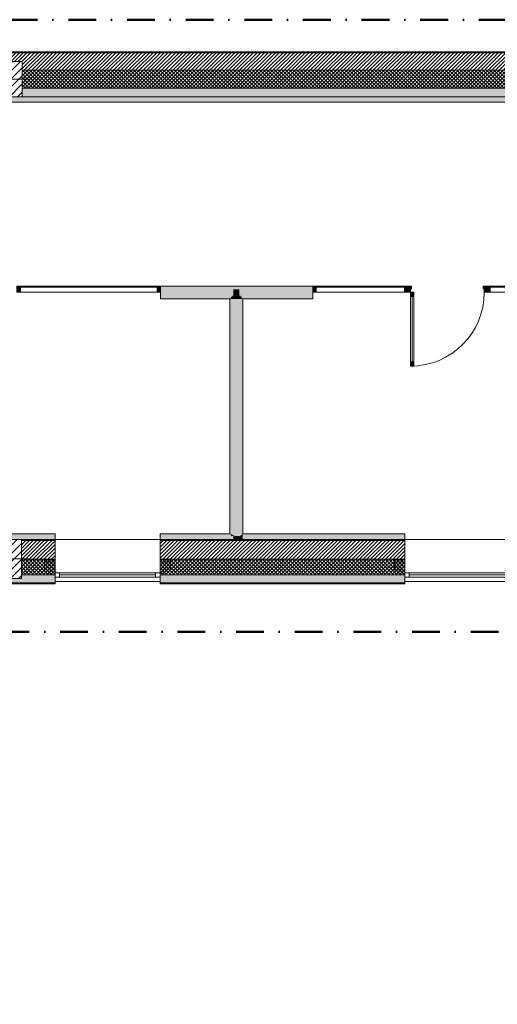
# Model space of a CAD drawing. Header units: millimetres. Extents: x -30280 to 19093, y -17757 to 4746.
# Tile 16 of 40: x -18540 to -13080, y -6505 to 4746. Entities that reach past the tile are written whole.
import ezdxf

# ---------------------------------------------------------------- set-up
doc = ezdxf.new("R2010")
doc.units = ezdxf.units.MM
doc.header["$MEASUREMENT"] = 0
doc.linetypes.add('Punto & Rayas', pattern=[670.277762, 317.5, -176.388889, 0, -176.388874])
doc.linetypes.add('Wipeout_Contour', pattern=[1000, 0, -1000])
for name, color, linetype, lineweight, true_color in [('01_2D_Ambit_Pluma_Nº__242', 7, 'Continuous', 50, 0xfb0013), ('12_FAÇ_Façana_Pluma_Nº__102', 7, 'Continuous', 5, 0xcccccc), ('12_FAÇ_Façana_Pluma_Nº__174', 7, 'Continuous', 13, 0xe4ad2c), ('12_FAÇ_Façana_Pluma_Nº__176', 7, 'Continuous', 15, 0x93a0c6)]:
    doc.layers.add(name, color=color, linetype=linetype, lineweight=lineweight, true_color=true_color)
for name, color, linetype in [('10_ESTR_Pilars', 7, 'Continuous'), ('12_FAÇ_Façana', 7, 'Continuous'), ('Nuevo_08_E_Envans secs', 7, 'Continuous'), ('Nuevo_Puertas Archicad', 7, 'Continuous'), ('Ventanas Archicad', 7, 'Continuous')]:
    doc.layers.add(name, color=color, linetype=linetype)
for name, color, linetype, lineweight in [('10_ESTR_Pilars_Pluma_Nº__20', 1, 'Continuous', 5), ('10_ESTR_Pilars_Pluma_Nº__28', 7, 'Continuous', 20), ('10_ESTR_Pilars_Pluma_Nº__42', 8, 'Continuous', 25), ('12_FAÇ_Façana_Pluma_Nº__1', 7, 'Continuous', 5), ('12_FAÇ_Façana_Pluma_Nº__2', 8, 'Continuous', 5), ('12_FAÇ_Façana_Pluma_Nº__7', 7, 'Continuous', 5), ('Nuevo_08_E_Envans secs_Pluma_Nº__20', 1, 'Continuous', 5), ('Nuevo_Puertas Archicad_Pluma_Nº__20', 1, 'Continuous', 5), ('Nuevo_Ventanas Archicad_Pluma_Nº__20', 1, 'Continuous', 5), ('Ventanas Archicad_Pluma_Nº__1', 7, 'Continuous', 5), ('Ventanas Archicad_Pluma_Nº__7', 7, 'Continuous', 5)]:
    doc.layers.add(name, color=color, linetype=linetype, lineweight=lineweight)
pattern_1 = [(45, (0, 0), (-21.213203, 21.213203), [])]
pattern_2 = [(45, (0, 0), (-21.213203, 21.213203), []), (135, (0, 0), (21.213203, 21.213203), [])]
pattern_3 = [(0, (0, 0), (0, 75), [0, -75])]
pattern_4 = [(45, (0, 0), (-45.96194, 45.96194), [])]

# ---------------------------------------------------------------- blocks, each defined once
blk = doc.blocks.new('Muro_3_1', base_point=(11883, 4378))
at = {"layer": '12_FAÇ_Façana_Pluma_Nº__102', "linetype": 'Continuous', "lineweight": 0, "true_color": 0xe5e5e5}
blk.add_hatch(color=254, dxfattribs=at).paths.add_polyline_path([(-18510, 3963), (-18510, 3863), (-7400, 3863), (-7400, 3963)])
at = {"layer": '12_FAÇ_Façana_Pluma_Nº__174', "linetype": 'Continuous', "lineweight": 13, "true_color": 0xe4ad2c}
h = blk.add_hatch(dxfattribs=at)
h.set_pattern_fill('SATE_Aislamiento_0001', color=42, style=0, pattern_type=2)
h.set_pattern_definition(pattern_2)
h.paths.add_polyline_path([(-18510, 3963), (-7400, 3963), (-7400, 4168), (-18510, 4168)])
at = {"layer": '12_FAÇ_Façana_Pluma_Nº__176', "linetype": 'Continuous', "lineweight": 0, "true_color": 0x495063}
blk.add_hatch(color=251, dxfattribs=at).paths.add_polyline_path([(-25879, 4368), (-1111, 4368), (-1111, 4378), (-25879, 4378)])
at = {"layer": '12_FAÇ_Façana_Pluma_Nº__2', "linetype": 'Continuous', "lineweight": 5}
h = blk.add_hatch(dxfattribs=at)
h.set_pattern_fill('Ceramic_0001', color=8, style=0, pattern_type=2)
h.set_pattern_definition(pattern_1)
h.paths.add_polyline_path([(-1111, 4368), (-25879, 4368), (-25879, 4168), (-21910, 4168), (-21910, 4268), (-21510, 4268), (-21510, 4168), (-18910, 4168), (-18910, 4268), (-18510, 4268), (-18510, 4168), (-7400, 4168), (-7400, 4268), (-7000, 4268), (-7000, 4168), (-2000, 4168), (-2000, 4268), (-1600, 4268), (-1600, 4168), (-1111, 4168)])
at = {"layer": '12_FAÇ_Façana_Pluma_Nº__7', "color": 7, "linetype": 'Continuous', "lineweight": 5}
for p, q in [((-1111, 4368), (-25879, 4368)), ((-7400, 4168), (-18510, 4168)), ((-18510, 3963), (-7400, 3963))]:
    blk.add_line(p, q, dxfattribs=at)
at = {"layer": '12_FAÇ_Façana_Pluma_Nº__7', "color": 7, "linetype": 'Continuous', "lineweight": 5, "flags": 128}
for points in [[(-1111, 4378), (-25879, 4378)], [(-18510, 3863), (-7400, 3863)]]:
    blk.add_lwpolyline(points, dxfattribs=at)
blk = doc.blocks.new('Ventana Vertical Multi-Faja 27_5')
at = {"layer": 'Ventanas Archicad_Pluma_Nº__1', "color": 7, "linetype": 'Continuous', "lineweight": 5}
for p, q in [((-600, 50), (600, 50)), ((-600, 0), (-550, 0)), ((-550, 0), (-550, -50)), ((-550, 0), (550, 0)), ((550, -50), (550, 0)), ((550, 0), (600, 0)), ((-550, -50), (-600, -50)), ((-550, -25), (550, -25)), ((550, -50), (-550, -50)), ((600, -50), (550, -50)), ((-600, -200), (-600, -175)), ((600, -200), (600, -175)), ((-600, -430), (600, -430))]:
    blk.add_line(p, q, dxfattribs=at)
at = {"layer": 'Ventanas Archicad_Pluma_Nº__7', "color": 7, "linetype": 'Continuous', "lineweight": 5}
for p, q in [((-600, 50), (-600, 40)), ((-600, 40), (-600, 0)), ((-600, 40), (-600, 0)), ((-600, 0), (-600, -50)), ((-600, 0), (-600, -50)), ((-600, 0), (-600, -50)), ((-600, 0), (-600, -50)), ((600, 50), (600, 40)), ((600, 40), (600, 0)), ((600, 40), (600, 0)), ((600, 0), (600, -50)), ((600, 0), (600, -50)), ((600, 0), (600, -50)), ((600, 0), (600, -50)), ((-600, -50), (-600, -80)), ((-600, -50), (-600, -80)), ((-600, -80), (-600, -175)), ((-600, -80), (-600, -175)), ((600, -50), (600, -80)), ((600, -50), (600, -80)), ((600, -80), (600, -175)), ((600, -80), (600, -175)), ((-600, -200), (-600, -420)), ((600, -200), (600, -420)), ((-600, -420), (-600, -430)), ((600, -420), (600, -430))]:
    blk.add_line(p, q, dxfattribs=at)
blk = doc.blocks.new('Muro_11_1', base_point=(-14136, -1194))
at = {"layer": '12_FAÇ_Façana', "linetype": 'Continuous', "lineweight": 0, "true_color": 0x000000}
h = blk.add_hatch(dxfattribs=at)
h.set_pattern_fill('Yeso_0001', color=18, style=0, pattern_type=2)
h.set_pattern_definition(pattern_3)
h.paths.add_polyline_path([(-14136, -1424), (-14256, -1424), (-14256, -1449), (-14136, -1449)])
h = blk.add_hatch(dxfattribs=at)
h.set_pattern_fill('Yeso_0001', color=18, style=0, pattern_type=2)
h.set_pattern_definition(pattern_3)
h.paths.add_polyline_path([(-12936, -1424), (-12936, -1449), (-12816, -1449), (-12816, -1424)])
at = {"layer": '12_FAÇ_Façana_Pluma_Nº__102', "linetype": 'Continuous', "lineweight": 0, "true_color": 0xe5e5e5}
for points in [[(-14256, -1544), (-14136, -1664), (-14136, -1449), (-14256, -1449)], [(-12816, -1544), (-12816, -1449), (-12936, -1449), (-12936, -1664)]]:
    blk.add_hatch(color=254, dxfattribs=at).paths.add_polyline_path(points)
at = {"layer": '12_FAÇ_Façana_Pluma_Nº__1', "color": 7, "linetype": 'Continuous', "lineweight": 5}
for p, q in [((-14256, -1424), (-14136, -1424)), ((-14256, -1449), (-14256, -1424)), ((-14136, -1449), (-14256, -1449)), ((-14136, -1424), (-14136, -1449)), ((-12936, -1424), (-12936, -1449)), ((-12816, -1424), (-12936, -1424)), ((-12936, -1449), (-12816, -1449)), ((-12816, -1449), (-12816, -1424))]:
    blk.add_line(p, q, dxfattribs=at)
at = {"layer": '12_FAÇ_Façana_Pluma_Nº__7', "color": 7, "linetype": 'Continuous', "lineweight": 5}
for p, q in [((-14136, -1204), (-14136, -1194)), ((-14136, -1424), (-14136, -1204)), ((-12936, -1204), (-12936, -1194)), ((-12936, -1424), (-12936, -1204)), ((-14256, -1544), (-14256, -1449)), ((-14136, -1544), (-14136, -1449)), ((-14136, -1544), (-14136, -1449)), ((-12936, -1544), (-12936, -1449)), ((-12936, -1544), (-12936, -1449)), ((-12816, -1544), (-12816, -1449)), ((-14136, -1574), (-14136, -1544)), ((-14136, -1574), (-14136, -1544)), ((-14136, -1624), (-14136, -1574)), ((-14136, -1624), (-14136, -1574)), ((-12936, -1574), (-12936, -1544)), ((-12936, -1574), (-12936, -1544)), ((-12936, -1624), (-12936, -1574)), ((-12936, -1624), (-12936, -1574)), ((-14136, -1664), (-14136, -1624)), ((-14136, -1664), (-14136, -1624)), ((-14136, -1674), (-14136, -1664)), ((-12936, -1664), (-12936, -1624)), ((-12936, -1664), (-12936, -1624)), ((-12936, -1674), (-12936, -1664))]:
    blk.add_line(p, q, dxfattribs=at)
at = {"layer": 'Ventanas Archicad', "color": 253, "linetype": 'Continuous', "lineweight": 5, "true_color": 0xa4a4a6, "zscale": 1000, "rotation": 180}
blk.add_blockref('Ventana Vertical Multi-Faja 27_5', (-13536, -1624), dxfattribs=at)
blk = doc.blocks.new('Muro_12_1', base_point=(-16936, -1194))
at = {"layer": '12_FAÇ_Façana_Pluma_Nº__102', "linetype": 'Continuous', "lineweight": 0, "true_color": 0xe5e5e5}
for points in [[(-16936, -1689), (-14136, -1689), (-14136, -1599), (-16936, -1599)], [(-16936, -1699), (-14136, -1699), (-14136, -1689), (-16936, -1689)]]:
    blk.add_hatch(color=254, dxfattribs=at).paths.add_polyline_path(points)
at = {"layer": '12_FAÇ_Façana_Pluma_Nº__174', "linetype": 'Continuous', "lineweight": 13, "true_color": 0xe4ad2c}
h = blk.add_hatch(dxfattribs=at)
h.set_pattern_fill('SATE_Aislamiento_0001', color=42, style=0, pattern_type=2)
h.set_pattern_definition(pattern_2)
h.paths.add_polyline_path([(-16936, -1599), (-14136, -1599), (-14136, -1419), (-16936, -1419)])
at = {"layer": '12_FAÇ_Façana_Pluma_Nº__176', "linetype": 'Continuous', "lineweight": 0, "true_color": 0x495063}
blk.add_hatch(color=251, dxfattribs=at).paths.add_polyline_path([(-14136, -1194), (-16936, -1194), (-16936, -1204), (-14136, -1204)])
at = {"layer": '12_FAÇ_Façana_Pluma_Nº__2', "linetype": 'Continuous', "lineweight": 5}
h = blk.add_hatch(dxfattribs=at)
h.set_pattern_fill('Ceramic_0001', color=8, style=0, pattern_type=2)
h.set_pattern_definition(pattern_1)
h.paths.add_polyline_path([(-16936, -1419), (-14136, -1419), (-14136, -1204), (-16936, -1204)])
at = {"layer": '12_FAÇ_Façana_Pluma_Nº__7', "color": 7, "linetype": 'Continuous', "lineweight": 5}
for p, q in [((-14136, -1204), (-16936, -1204)), ((-16936, -1419), (-14136, -1419)), ((-16936, -1599), (-14136, -1599)), ((-16936, -1689), (-14136, -1689))]:
    blk.add_line(p, q, dxfattribs=at)
at = {"layer": '12_FAÇ_Façana_Pluma_Nº__7', "color": 7, "linetype": 'Continuous', "lineweight": 5, "flags": 128}
for points in [[(-14136, -1194), (-16936, -1194)], [(-16936, -1419), (-16936, -1424)], [(-14136, -1424), (-14136, -1419)], [(-16936, -1544), (-16936, -1599)], [(-14136, -1599), (-14136, -1544)], [(-16936, -1664), (-16936, -1699)], [(-14136, -1699), (-14136, -1664)], [(-16936, -1699), (-14136, -1699)]]:
    blk.add_lwpolyline(points, dxfattribs=at)
blk = doc.blocks.new('Muro_13_1', base_point=(-19034, -1194))
at = {"layer": '12_FAÇ_Façana_Pluma_Nº__102', "linetype": 'Continuous', "lineweight": 0, "true_color": 0xe5e5e5}
for points in [[(-19034, -1689), (-18136, -1689), (-18136, -1599), (-18521, -1599), (-18521, -1639), (-19034, -1639)], [(-19034, -1699), (-18136, -1699), (-18136, -1689), (-19034, -1689)]]:
    blk.add_hatch(color=254, dxfattribs=at).paths.add_polyline_path(points)
at = {"layer": '12_FAÇ_Façana_Pluma_Nº__174', "linetype": 'Continuous', "lineweight": 13, "true_color": 0xe4ad2c}
h = blk.add_hatch(dxfattribs=at)
h.set_pattern_fill('SATE_Aislamiento_0001', color=42, style=0, pattern_type=2)
h.set_pattern_definition(pattern_2)
h.paths.add_polyline_path([(-18136, -1419), (-18521, -1419), (-18521, -1599), (-18136, -1599)])
at = {"layer": '12_FAÇ_Façana_Pluma_Nº__176', "linetype": 'Continuous', "lineweight": 0, "true_color": 0x495063}
blk.add_hatch(color=251, dxfattribs=at).paths.add_polyline_path([(-18521, -1194), (-18521, -1204), (-18136, -1204), (-18136, -1194)])
at = {"layer": '12_FAÇ_Façana_Pluma_Nº__2', "linetype": 'Continuous', "lineweight": 5}
h = blk.add_hatch(dxfattribs=at)
h.set_pattern_fill('Ceramic_0001', color=8, style=0, pattern_type=2)
h.set_pattern_definition(pattern_1)
h.paths.add_polyline_path([(-18136, -1204), (-18521, -1204), (-18521, -1419), (-18136, -1419)])
at = {"layer": '12_FAÇ_Façana_Pluma_Nº__7', "color": 7, "linetype": 'Continuous', "lineweight": 5}
for p, q in [((-18136, -1204), (-18521, -1204)), ((-18521, -1419), (-18136, -1419)), ((-18521, -1599), (-18136, -1599)), ((-19034, -1689), (-18136, -1689))]:
    blk.add_line(p, q, dxfattribs=at)
at = {"layer": '12_FAÇ_Façana_Pluma_Nº__7', "color": 7, "linetype": 'Continuous', "lineweight": 5, "flags": 128}
for points in [[(-18136, -1194), (-18521, -1194)], [(-18136, -1424), (-18136, -1419)], [(-18136, -1599), (-18136, -1544)], [(-19034, -1639), (-19034, -1699)], [(-18136, -1699), (-18136, -1664)], [(-19034, -1699), (-18136, -1699)]]:
    blk.add_lwpolyline(points, dxfattribs=at)
blk = doc.blocks.new('Muro_15_1', base_point=(-18136, -1194))
at = {"layer": '12_FAÇ_Façana', "linetype": 'Continuous', "lineweight": 0, "true_color": 0x000000}
h = blk.add_hatch(dxfattribs=at)
h.set_pattern_fill('Yeso_0001', color=18, style=0, pattern_type=2)
h.set_pattern_definition(pattern_3)
h.paths.add_polyline_path([(-18136, -1424), (-18256, -1424), (-18256, -1449), (-18136, -1449)])
h = blk.add_hatch(dxfattribs=at)
h.set_pattern_fill('Yeso_0001', color=18, style=0, pattern_type=2)
h.set_pattern_definition(pattern_3)
h.paths.add_polyline_path([(-16936, -1424), (-16936, -1449), (-16816, -1449), (-16816, -1424)])
at = {"layer": '12_FAÇ_Façana_Pluma_Nº__102', "linetype": 'Continuous', "lineweight": 0, "true_color": 0xe5e5e5}
for points in [[(-18256, -1544), (-18136, -1664), (-18136, -1449), (-18256, -1449)], [(-16816, -1544), (-16816, -1449), (-16936, -1449), (-16936, -1664)]]:
    blk.add_hatch(color=254, dxfattribs=at).paths.add_polyline_path(points)
at = {"layer": '12_FAÇ_Façana_Pluma_Nº__1', "color": 7, "linetype": 'Continuous', "lineweight": 5}
for p, q in [((-18256, -1424), (-18136, -1424)), ((-18256, -1449), (-18256, -1424)), ((-18136, -1449), (-18256, -1449)), ((-18136, -1424), (-18136, -1449)), ((-16936, -1424), (-16936, -1449)), ((-16816, -1424), (-16936, -1424)), ((-16936, -1449), (-16816, -1449)), ((-16816, -1449), (-16816, -1424))]:
    blk.add_line(p, q, dxfattribs=at)
at = {"layer": '12_FAÇ_Façana_Pluma_Nº__7', "color": 7, "linetype": 'Continuous', "lineweight": 5}
for p, q in [((-18136, -1204), (-18136, -1194)), ((-18136, -1424), (-18136, -1204)), ((-16936, -1204), (-16936, -1194)), ((-16936, -1424), (-16936, -1204)), ((-18256, -1544), (-18256, -1449)), ((-18136, -1544), (-18136, -1449)), ((-18136, -1544), (-18136, -1449)), ((-16936, -1544), (-16936, -1449)), ((-16936, -1544), (-16936, -1449)), ((-16816, -1544), (-16816, -1449)), ((-18136, -1574), (-18136, -1544)), ((-18136, -1574), (-18136, -1544)), ((-18136, -1624), (-18136, -1574)), ((-18136, -1624), (-18136, -1574)), ((-16936, -1574), (-16936, -1544)), ((-16936, -1574), (-16936, -1544)), ((-16936, -1624), (-16936, -1574)), ((-16936, -1624), (-16936, -1574)), ((-18136, -1664), (-18136, -1624)), ((-18136, -1664), (-18136, -1624)), ((-18136, -1674), (-18136, -1664)), ((-16936, -1664), (-16936, -1624)), ((-16936, -1664), (-16936, -1624)), ((-16936, -1674), (-16936, -1664))]:
    blk.add_line(p, q, dxfattribs=at)
at = {"layer": 'Ventanas Archicad', "color": 253, "linetype": 'Continuous', "lineweight": 5, "true_color": 0xa4a4a6, "zscale": 1000, "rotation": 180}
blk.add_blockref('Ventana Vertical Multi-Faja 27_5', (-17536, -1624), dxfattribs=at)
blk = doc.blocks.new('Muro_71_1', base_point=(-16136, -1129))
at = {"layer": 'Nuevo_08_E_Envans secs', "linetype": 'Continuous', "lineweight": 0, "true_color": 0xbf7f7f}
for points in [[(-16098, 1580), (-16111, 1580), (-16111, 1567), (-16098, 1567)], [(-16028, 1593), (-16098, 1593), (-16098, 1580), (-16028, 1580)], [(-16028, 1580), (-16098, 1580), (-16098, 1567), (-16028, 1567)], [(-16015, 1580), (-16028, 1580), (-16028, 1567), (-16015, 1567)], [(-16130, -1129), (-16130, 1555), (-16136, 1555), (-16136, -1129)], [(-16111, 1567), (-16124, 1567), (-16124, 1561), (-16111, 1561)], [(-16111, 1561), (-16124, 1561), (-16124, 1555), (-16111, 1555)], [(-16111, -1140), (-16111, 1555), (-16124, 1555), (-16124, -1134)], [(-16098, 1567), (-16111, 1567), (-16111, 1561), (-16098, 1561)], [(-16098, 1561), (-16111, 1561), (-16111, 1555), (-16098, 1555)], [(-16098, -1146), (-16098, 1555), (-16111, 1555), (-16111, -1140)], [(-16028, 1567), (-16098, 1567), (-16098, 1561), (-16028, 1561)], [(-16028, 1561), (-16098, 1561), (-16098, 1555), (-16028, 1555)], [(-16028, -1154), (-16028, 1555), (-16098, 1555), (-16098, -1146), (-16080, -1154)], [(-16015, 1567), (-16028, 1567), (-16028, 1561), (-16015, 1561)], [(-16015, 1561), (-16028, 1561), (-16028, 1555), (-16015, 1555)], [(-16015, -1154), (-16015, 1555), (-16028, 1555), (-16028, -1154)], [(-16002, 1567), (-16015, 1567), (-16015, 1561), (-16002, 1561)], [(-16002, 1561), (-16015, 1561), (-16015, 1555), (-16002, 1555)], [(-16002, -1141), (-16002, 1555), (-16015, 1555), (-16015, -1141)], [(-15990, -1129), (-15990, 1555), (-15996, 1555), (-15996, -1129)], [(-16136, -1129), (-16136, -1135), (-16130, -1135), (-16130, -1132)], [(-16136, -1129), (-16130, -1132), (-16130, -1129)], [(-16124, -1135), (-16123, -1135), (-16124, -1134)], [(-16124, -1141), (-16111, -1141), (-16111, -1140), (-16123, -1135), (-16124, -1135)], [(-16124, -1154), (-16111, -1154), (-16111, -1141), (-16124, -1141)], [(-16111, -1141), (-16109, -1141), (-16111, -1140)], [(-16111, -1154), (-16098, -1154), (-16098, -1146), (-16109, -1141), (-16111, -1141)], [(-16098, -1154), (-16080, -1154), (-16098, -1146)], [(-16098, -1194), (-16028, -1194), (-16028, -1177), (-16080, -1154), (-16098, -1154)], [(-16080, -1154), (-16028, -1177), (-16028, -1154)], [(-16028, -1194), (-16015, -1194), (-16015, -1183), (-16028, -1177)], [(-16015, -1141), (-16015, -1154), (-16002, -1154), (-16002, -1141)], [(-16015, -1194), (-16002, -1194), (-16002, -1189), (-16015, -1183)], [(-15996, -1129), (-15996, -1135), (-15990, -1135), (-15990, -1129)], [(-15996, -1191), (-15996, -1194), (-15990, -1194)]]:
    blk.add_hatch(color=23, dxfattribs=at).paths.add_polyline_path(points)
at = {"layer": 'Nuevo_08_E_Envans secs', "linetype": 'Continuous', "lineweight": 0, "true_color": 0x000000}
for points in [[(-16124, 1561), (-16130, 1561), (-16130, 1555), (-16124, 1555)], [(-16124, -1134), (-16124, 1555), (-16130, 1555), (-16130, -1132)], [(-15996, 1561), (-16002, 1561), (-16002, 1555), (-15996, 1555)], [(-15996, -1135), (-15996, 1555), (-16002, 1555), (-16002, -1135)], [(-16130, -1135), (-16124, -1135), (-16124, -1134), (-16130, -1132)], [(-16130, -1141), (-16124, -1141), (-16124, -1135), (-16130, -1135)], [(-16002, -1135), (-16002, -1141), (-15996, -1141), (-15996, -1135)], [(-16002, -1194), (-15996, -1194), (-15996, -1191), (-16002, -1189)]]:
    blk.add_hatch(color=18, dxfattribs=at).paths.add_polyline_path(points)
at = {"layer": 'Nuevo_08_E_Envans secs_Pluma_Nº__20', "color": 1, "linetype": 'Continuous', "lineweight": 5, "flags": 128}
for points in [[(-16136, 1555), (-16136, -1129)], [(-15990, -1129), (-15990, 1555)], [(-16028, -1194), (-16098, -1194)], [(-16015, -1194), (-16028, -1194)], [(-16002, -1194), (-16015, -1194)], [(-15996, -1194), (-16002, -1194)], [(-15990, -1194), (-15996, -1194)]]:
    blk.add_lwpolyline(points, dxfattribs=at)
blk = doc.blocks.new('Muro_119_1', base_point=(-19034, -1129))
at = {"layer": 'Nuevo_08_E_Envans secs', "linetype": 'Continuous', "lineweight": 0, "true_color": 0xbf7f7f}
for points in [[(-18136, -1129), (-19034, -1129), (-19034, -1135), (-18136, -1135)], [(-18136, -1141), (-19034, -1141), (-19034, -1154), (-18136, -1154)], [(-18136, -1154), (-19034, -1154), (-19034, -1194), (-18136, -1194)]]:
    blk.add_hatch(color=23, dxfattribs=at).paths.add_polyline_path(points)
at = {"layer": 'Nuevo_08_E_Envans secs', "linetype": 'Continuous', "lineweight": 0, "true_color": 0x000000}
blk.add_hatch(color=18, dxfattribs=at).paths.add_polyline_path([(-18136, -1135), (-19034, -1135), (-19034, -1141), (-18136, -1141)])
at = {"layer": 'Nuevo_08_E_Envans secs_Pluma_Nº__20', "color": 1, "linetype": 'Continuous', "lineweight": 5, "flags": 128}
for points in [[(-18136, -1129), (-19034, -1129)], [(-19034, -1129), (-19034, -1135)], [(-19034, -1135), (-19034, -1141)], [(-19034, -1141), (-19034, -1154)], [(-19034, -1154), (-19034, -1194)], [(-19034, -1194), (-18136, -1194)], [(-18136, -1129), (-18136, -1135)], [(-18136, -1135), (-18136, -1141)], [(-18136, -1141), (-18136, -1154)], [(-18136, -1154), (-18136, -1194)]]:
    blk.add_lwpolyline(points, dxfattribs=at)
blk = doc.blocks.new('Muro_120_1', base_point=(-16936, -1129))
at = {"layer": 'Nuevo_08_E_Envans secs', "linetype": 'Continuous', "lineweight": 0, "true_color": 0xbf7f7f}
for points in [[(-16136, -1129), (-16936, -1129), (-16936, -1135), (-16136, -1135)], [(-16124, -1141), (-16936, -1141), (-16936, -1154), (-16124, -1154)], [(-16098, -1154), (-16936, -1154), (-16936, -1194), (-16098, -1194)]]:
    blk.add_hatch(color=23, dxfattribs=at).paths.add_polyline_path(points)
at = {"layer": 'Nuevo_08_E_Envans secs', "linetype": 'Continuous', "lineweight": 0, "true_color": 0x000000}
blk.add_hatch(color=18, dxfattribs=at).paths.add_polyline_path([(-16130, -1135), (-16936, -1135), (-16936, -1141), (-16130, -1141)])
at = {"layer": 'Nuevo_08_E_Envans secs_Pluma_Nº__20', "color": 1, "linetype": 'Continuous', "lineweight": 5, "flags": 128}
for points in [[(-16136, -1129), (-16936, -1129)], [(-16936, -1129), (-16936, -1135)], [(-16936, -1135), (-16936, -1141)], [(-16936, -1141), (-16936, -1154)], [(-16936, -1154), (-16936, -1194)], [(-16936, -1194), (-16098, -1194)]]:
    blk.add_lwpolyline(points, dxfattribs=at)
blk = doc.blocks.new('Muro_121_1', base_point=(-16136, -1129))
at = {"layer": 'Nuevo_08_E_Envans secs', "linetype": 'Continuous', "lineweight": 0, "true_color": 0xbf7f7f}
for points in [[(-16028, -1154), (-16028, -1177), (-16015, -1183), (-16015, -1154)], [(-16015, -1154), (-16015, -1183), (-16002, -1189), (-16002, -1154)], [(-16002, -1141), (-16002, -1154), (-15996, -1154), (-15996, -1141)], [(-16002, -1154), (-16002, -1189), (-15996, -1191), (-15996, -1154)], [(-15996, -1141), (-15996, -1154), (-15990, -1154), (-15990, -1141)], [(-15996, -1191), (-15990, -1194), (-15990, -1154), (-15996, -1154)], [(-14136, -1129), (-15990, -1129), (-15990, -1135), (-14136, -1135)], [(-14136, -1141), (-15990, -1141), (-15990, -1154), (-14136, -1154)], [(-14136, -1154), (-15990, -1154), (-15990, -1194), (-14136, -1194)]]:
    blk.add_hatch(color=23, dxfattribs=at).paths.add_polyline_path(points)
at = {"layer": 'Nuevo_08_E_Envans secs', "linetype": 'Continuous', "lineweight": 0, "true_color": 0x000000}
for points in [[(-15996, -1135), (-15996, -1141), (-15990, -1141), (-15990, -1135)], [(-14136, -1135), (-15990, -1135), (-15990, -1141), (-14136, -1141)]]:
    blk.add_hatch(color=18, dxfattribs=at).paths.add_polyline_path(points)
at = {"layer": 'Nuevo_08_E_Envans secs_Pluma_Nº__20', "color": 1, "linetype": 'Continuous', "lineweight": 5, "flags": 128}
for points in [[(-14136, -1129), (-15990, -1129)], [(-15990, -1194), (-14136, -1194)], [(-14136, -1129), (-14136, -1135)], [(-14136, -1135), (-14136, -1141)], [(-14136, -1141), (-14136, -1154)], [(-14136, -1154), (-14136, -1194)]]:
    blk.add_lwpolyline(points, dxfattribs=at)
blk = doc.blocks.new('Ventana Escaparate 27[9]_1')
at = {"layer": 'Nuevo_Ventanas Archicad_Pluma_Nº__20', "linetype": 'Continuous', "lineweight": 0, "true_color": 0xbf7f7f}
for points in [[(-13201, 1701), (-13201, 1631), (-13161, 1631), (-13161, 1701)], [(-11836, 1701), (-11836, 1631), (-11796, 1631), (-11796, 1701)]]:
    blk.add_hatch(color=23, dxfattribs=at).paths.add_polyline_path(points)
at = {"layer": 'Nuevo_Ventanas Archicad_Pluma_Nº__20', "color": 1, "linetype": 'Continuous', "lineweight": 5}
for p, q in [((-13201, 1701), (-11796, 1701)), ((-13201, 1701), (-11796, 1701)), ((-13201, 1701), (-13201, 1631)), ((-13161, 1701), (-13201, 1701)), ((-13201, 1696), (-13201, 1701)), ((-13201, 1696), (-13201, 1701)), ((-13201, 1636), (-13201, 1696)), ((-13201, 1636), (-13201, 1696)), ((-13161, 1631), (-13161, 1701)), ((-13161, 1691), (-11836, 1691)), ((-11836, 1701), (-11836, 1631)), ((-11796, 1701), (-11836, 1701)), ((-11796, 1631), (-11796, 1701)), ((-11796, 1696), (-11796, 1701)), ((-11796, 1696), (-11796, 1701)), ((-11796, 1636), (-11796, 1696)), ((-11796, 1636), (-11796, 1696)), ((-13201, 1631), (-13201, 1636)), ((-13201, 1631), (-13201, 1636)), ((-13201, 1631), (-11796, 1631)), ((-13201, 1631), (-11796, 1631)), ((-13201, 1631), (-13161, 1631)), ((-11836, 1631), (-11796, 1631)), ((-11796, 1631), (-11796, 1636)), ((-11796, 1631), (-11796, 1636))]:
    blk.add_line(p, q, dxfattribs=at)
blk = doc.blocks.new('Ventana Escaparate 27[10]_1')
at = {"layer": 'Nuevo_Ventanas Archicad_Pluma_Nº__20', "linetype": 'Continuous', "lineweight": 0, "true_color": 0xbf7f7f}
for points in [[(-15190, 1701), (-15190, 1631), (-15150, 1631), (-15150, 1701)], [(-14141, 1701), (-14141, 1631), (-14101, 1631), (-14101, 1701)]]:
    blk.add_hatch(color=23, dxfattribs=at).paths.add_polyline_path(points)
at = {"layer": 'Nuevo_Ventanas Archicad_Pluma_Nº__20', "color": 1, "linetype": 'Continuous', "lineweight": 5}
for p, q in [((-15190, 1701), (-14101, 1701)), ((-15190, 1701), (-14101, 1701)), ((-15190, 1701), (-15190, 1631)), ((-15150, 1701), (-15190, 1701)), ((-15190, 1696), (-15190, 1701)), ((-15190, 1696), (-15190, 1701)), ((-15190, 1636), (-15190, 1696)), ((-15190, 1636), (-15190, 1696)), ((-15150, 1631), (-15150, 1701)), ((-15150, 1691), (-14141, 1691)), ((-14141, 1701), (-14141, 1631)), ((-14101, 1701), (-14141, 1701)), ((-14101, 1631), (-14101, 1701)), ((-14101, 1696), (-14101, 1701)), ((-14101, 1696), (-14101, 1701)), ((-14101, 1636), (-14101, 1696)), ((-14101, 1636), (-14101, 1696)), ((-15190, 1631), (-15190, 1636)), ((-15190, 1631), (-15190, 1636)), ((-15190, 1631), (-14101, 1631)), ((-15190, 1631), (-14101, 1631)), ((-15190, 1631), (-15150, 1631)), ((-14141, 1631), (-14101, 1631)), ((-14101, 1631), (-14101, 1636)), ((-14101, 1631), (-14101, 1636))]:
    blk.add_line(p, q, dxfattribs=at)
blk = doc.blocks.new('Puerta 27[21]_1')
at = {"layer": 'Nuevo_Puertas Archicad', "linetype": 'Continuous', "lineweight": 0, "true_color": 0xbf7f7f}
for points in [[(-14101, 1701), (-14101, 1631), (-14073, 1631), (-14073, 1671), (-14061, 1671), (-14061, 1701)], [(-13241, 1701), (-13241, 1671), (-13229, 1671), (-13229, 1631), (-13201, 1631), (-13201, 1701)], [(-14033, 1631), (-14073, 1631), (-14073, 1581), (-14033, 1581)], [(-14073, 787), (-14033, 787), (-14033, 837), (-14073, 837)]]:
    blk.add_hatch(color=23, dxfattribs=at).paths.add_polyline_path(points)
at = {"layer": 'Nuevo_Puertas Archicad_Pluma_Nº__20', "color": 1, "linetype": 'Continuous', "lineweight": 5}
for p, q in [((-14101, 1701), (-14101, 1631)), ((-14061, 1701), (-14101, 1701)), ((-14101, 1696), (-14101, 1701)), ((-14101, 1696), (-14101, 1701)), ((-14101, 1636), (-14101, 1696)), ((-14101, 1636), (-14101, 1696)), ((-14061, 1671), (-14061, 1701)), ((-13241, 1701), (-13241, 1671)), ((-13201, 1701), (-13241, 1701)), ((-13201, 1631), (-13201, 1701)), ((-13201, 1696), (-13201, 1701)), ((-13201, 1696), (-13201, 1701)), ((-13201, 1636), (-13201, 1696)), ((-13201, 1636), (-13201, 1696)), ((-14101, 1631), (-14101, 1636)), ((-14101, 1631), (-14101, 1636)), ((-14101, 1631), (-14073, 1631)), ((-14073, 1631), (-14073, 1671)), ((-14073, 1671), (-14061, 1671)), ((-14073, 1581), (-14073, 1631)), ((-14073, 1631), (-14033, 1631)), ((-14033, 1581), (-14073, 1581)), ((-14053, 837), (-14053, 1581)), ((-14033, 1631), (-14033, 1581)), ((-13241, 1671), (-13229, 1671)), ((-13229, 1671), (-13229, 1631)), ((-13229, 1631), (-13201, 1631)), ((-13201, 1631), (-13201, 1636)), ((-13201, 1631), (-13201, 1636)), ((-14073, 787), (-14073, 837)), ((-14073, 837), (-14033, 837)), ((-14033, 837), (-14033, 787)), ((-14033, 787), (-14073, 787))]:
    blk.add_line(p, q, dxfattribs=at)
at = {"layer": 'Nuevo_Puertas Archicad_Pluma_Nº__20', "color": 1, "linetype": 'Continuous', "lineweight": 5, "flags": 128}
for points in [[(-14073, 837), (-14073, 1581), (-14053, 1581), (-14053, 837)], [(-14053, 837), (-14053, 1581), (-14033, 1581), (-14033, 837)]]:
    blk.add_lwpolyline(points, close=True, dxfattribs=at)
at = {"layer": 'Nuevo_Puertas Archicad_Pluma_Nº__20', "color": 1, "linetype": 'Continuous', "lineweight": 5}
blk.add_arc((-14073, 1631), 844, 270, 0, dxfattribs=at)
blk = doc.blocks.new('Muro_134_1', base_point=(-11796, 1701))
at = {"layer": 'Nuevo_08_E_Envans secs_Pluma_Nº__20', "color": 1, "linetype": 'Continuous', "lineweight": 5}
for p, q in [((-15190, 1696), (-15190, 1701)), ((-15190, 1636), (-15190, 1696)), ((-11796, 1696), (-11796, 1701)), ((-11796, 1636), (-11796, 1696)), ((-15190, 1631), (-15190, 1636)), ((-11796, 1631), (-11796, 1636))]:
    blk.add_line(p, q, dxfattribs=at)
at = {"layer": 'Nuevo_Puertas Archicad', "color": 1, "linetype": 'Continuous', "lineweight": 5}
blk.add_blockref('Puerta 27[21]_1', (0, 0), dxfattribs=at)
at = {"layer": 'Nuevo_Ventanas Archicad_Pluma_Nº__20', "color": 1, "linetype": 'Continuous', "lineweight": 5}
for name in ['Ventana Escaparate 27[10]_1', 'Ventana Escaparate 27[9]_1']:
    blk.add_blockref(name, (0, 0), dxfattribs=at)
blk = doc.blocks.new('Muro_135_1', base_point=(-15190, 1555))
at = {"layer": 'Nuevo_08_E_Envans secs', "linetype": 'Continuous', "lineweight": 0, "true_color": 0xbf7f7f}
for points in [[(-16930, 1695), (-15190, 1695), (-15190, 1701), (-16930, 1701)], [(-16930, 1676), (-15190, 1676), (-15190, 1689), (-16930, 1689)], [(-16930, 1663), (-15190, 1663), (-15190, 1676), (-16930, 1676)], [(-16098, 1663), (-16930, 1663), (-16930, 1593), (-16098, 1593)], [(-16111, 1593), (-16930, 1593), (-16930, 1580), (-16111, 1580)], [(-16124, 1580), (-16930, 1580), (-16930, 1567), (-16124, 1567)], [(-16111, 1580), (-16124, 1580), (-16124, 1567), (-16111, 1567)], [(-16098, 1593), (-16111, 1593), (-16111, 1580), (-16098, 1580)], [(-16028, 1663), (-16098, 1663), (-16098, 1593), (-16028, 1593)], [(-16028, 1593), (-15190, 1593), (-15190, 1663), (-16028, 1663)], [(-16015, 1593), (-16028, 1593), (-16028, 1580), (-16015, 1580)], [(-16015, 1580), (-15190, 1580), (-15190, 1593), (-16015, 1593)], [(-16002, 1580), (-16015, 1580), (-16015, 1567), (-16002, 1567)], [(-16002, 1567), (-15190, 1567), (-15190, 1580), (-16002, 1580)], [(-16136, 1561), (-16930, 1561), (-16930, 1555), (-16136, 1555)], [(-16130, 1561), (-16136, 1561), (-16136, 1555), (-16130, 1555)], [(-15990, 1561), (-15996, 1561), (-15996, 1555), (-15990, 1555)], [(-15990, 1555), (-15190, 1555), (-15190, 1561), (-15990, 1561)]]:
    blk.add_hatch(color=23, dxfattribs=at).paths.add_polyline_path(points)
at = {"layer": 'Nuevo_08_E_Envans secs', "linetype": 'Continuous', "lineweight": 0, "true_color": 0x000000}
for points in [[(-16930, 1689), (-15190, 1689), (-15190, 1695), (-16930, 1695)], [(-16130, 1567), (-16930, 1567), (-16930, 1561), (-16130, 1561)], [(-16124, 1567), (-16130, 1567), (-16130, 1561), (-16124, 1561)], [(-15996, 1567), (-16002, 1567), (-16002, 1561), (-15996, 1561)], [(-15996, 1561), (-15190, 1561), (-15190, 1567), (-15996, 1567)]]:
    blk.add_hatch(color=18, dxfattribs=at).paths.add_polyline_path(points)
at = {"layer": 'Nuevo_08_E_Envans secs_Pluma_Nº__20', "color": 1, "linetype": 'Continuous', "lineweight": 5, "flags": 128}
for points in [[(-15190, 1701), (-16930, 1701)], [(-16930, 1695), (-16930, 1701)], [(-16930, 1689), (-16930, 1695)], [(-16930, 1676), (-16930, 1689)], [(-15190, 1695), (-15190, 1701)], [(-15190, 1689), (-15190, 1695)], [(-15190, 1676), (-15190, 1689)], [(-16930, 1663), (-16930, 1676)], [(-16930, 1593), (-16930, 1663)], [(-16930, 1580), (-16930, 1593)], [(-16930, 1567), (-16930, 1580)], [(-15190, 1663), (-15190, 1676)], [(-15190, 1593), (-15190, 1663)], [(-15190, 1580), (-15190, 1593)], [(-15190, 1567), (-15190, 1580)], [(-16930, 1561), (-16930, 1567)], [(-16930, 1555), (-16930, 1561)], [(-16930, 1555), (-16136, 1555)], [(-15990, 1555), (-15190, 1555)], [(-15190, 1561), (-15190, 1567)], [(-15190, 1555), (-15190, 1561)]]:
    blk.add_lwpolyline(points, dxfattribs=at)
blk = doc.blocks.new('Ventana Escaparate 27[15]_1')
at = {"layer": 'Nuevo_Ventanas Archicad_Pluma_Nº__20', "linetype": 'Continuous', "lineweight": 0, "true_color": 0xbf7f7f}
for points in [[(-18571, 1701), (-18571, 1631), (-18531, 1631), (-18531, 1701)], [(-16970, 1701), (-16970, 1631), (-16930, 1631), (-16930, 1701)]]:
    blk.add_hatch(color=23, dxfattribs=at).paths.add_polyline_path(points)
at = {"layer": 'Nuevo_Ventanas Archicad_Pluma_Nº__20', "color": 1, "linetype": 'Continuous', "lineweight": 5}
for p, q in [((-18571, 1701), (-16930, 1701)), ((-18571, 1701), (-16930, 1701)), ((-18571, 1701), (-18571, 1631)), ((-18531, 1701), (-18571, 1701)), ((-18571, 1696), (-18571, 1701)), ((-18571, 1696), (-18571, 1701)), ((-18571, 1636), (-18571, 1696)), ((-18571, 1636), (-18571, 1696)), ((-18531, 1631), (-18531, 1701)), ((-18531, 1691), (-16970, 1691)), ((-16970, 1701), (-16970, 1631)), ((-16930, 1701), (-16970, 1701)), ((-16930, 1631), (-16930, 1701)), ((-16930, 1696), (-16930, 1701)), ((-16930, 1696), (-16930, 1701)), ((-16930, 1636), (-16930, 1696)), ((-16930, 1636), (-16930, 1696)), ((-18571, 1631), (-18571, 1636)), ((-18571, 1631), (-18571, 1636)), ((-18571, 1631), (-16930, 1631)), ((-18571, 1631), (-16930, 1631)), ((-18571, 1631), (-18531, 1631)), ((-16970, 1631), (-16930, 1631)), ((-16930, 1631), (-16930, 1636)), ((-16930, 1631), (-16930, 1636))]:
    blk.add_line(p, q, dxfattribs=at)
blk = doc.blocks.new('Muro_155_1', base_point=(-16930, 1701))
at = {"layer": 'Nuevo_08_E_Envans secs_Pluma_Nº__20', "color": 1, "linetype": 'Continuous', "lineweight": 5}
for p, q in [((-18571, 1696), (-18571, 1701)), ((-18571, 1636), (-18571, 1696)), ((-16930, 1696), (-16930, 1701)), ((-16930, 1636), (-16930, 1696)), ((-18571, 1631), (-18571, 1636)), ((-16930, 1631), (-16930, 1636))]:
    blk.add_line(p, q, dxfattribs=at)
at = {"layer": 'Nuevo_Ventanas Archicad_Pluma_Nº__20', "color": 1, "linetype": 'Continuous', "lineweight": 5}
blk.add_blockref('Ventana Escaparate 27[15]_1', (0, 0), dxfattribs=at)
blk = doc.blocks.new('Muro_157_1', base_point=(-25879, 3803))
at = {"layer": 'Nuevo_08_E_Envans secs', "linetype": 'Continuous', "lineweight": 0, "true_color": 0x000000}
blk.add_hatch(color=18, dxfattribs=at).paths.add_polyline_path([(-25879, 3823), (-1111, 3823), (-1111, 3863), (-25879, 3863)])
at = {"layer": 'Nuevo_08_E_Envans secs', "linetype": 'Continuous', "lineweight": 0, "true_color": 0xbf7f7f}
blk.add_hatch(color=23, dxfattribs=at).paths.add_polyline_path([(-25879, 3803), (-1111, 3803), (-1111, 3823), (-25879, 3823)])
at = {"layer": 'Nuevo_08_E_Envans secs_Pluma_Nº__20', "color": 1, "linetype": 'Continuous', "lineweight": 5, "flags": 128}
for points in [[(-1111, 3863), (-25879, 3863)], [(-25879, 3803), (-1111, 3803)]]:
    blk.add_lwpolyline(points, dxfattribs=at)
blk = doc.blocks.new('Pilar_2_1', base_point=(-18778, -1416))
at = {"color": 254, "linetype": 'Wipeout_Contour', "lineweight": 0, "ltscale": 75328.745035}
blk.add_wipeout([(-19034, -1639), (-18521, -1639), (-18521, -1194), (-19034, -1194)], dxfattribs=at).dxf.layer = '10_ESTR_Pilars'
at = {"layer": '10_ESTR_Pilars_Pluma_Nº__42', "linetype": 'Continuous', "lineweight": 25}
h = blk.add_hatch(dxfattribs=at)
h.set_pattern_fill('00_GCT_trama_45º_e1_400__05', color=8, style=0, pattern_type=2)
h.set_pattern_definition(pattern_4)
h.paths.add_polyline_path([(-19034, -1639), (-18521, -1639), (-18521, -1194), (-19034, -1194)])
at = {"layer": '10_ESTR_Pilars_Pluma_Nº__20', "color": 1, "linetype": 'Continuous', "lineweight": 5}
for p, q in [((-18778, -1336), (-18778, -1114)), ((-18858, -1416), (-19114, -1416)), ((-18698, -1416), (-18441, -1416)), ((-18778, -1496), (-18778, -1719))]:
    blk.add_line(p, q, dxfattribs=at)
blk.add_point((-18778, -1416), dxfattribs=at)
at = {"layer": '10_ESTR_Pilars_Pluma_Nº__28', "color": 7, "linetype": 'Continuous', "lineweight": 20, "flags": 128}
blk.add_lwpolyline([(-19034, -1639), (-18521, -1639), (-18521, -1194), (-19034, -1194)], close=True, dxfattribs=at)
blk = doc.blocks.new('Pilar_34_1', base_point=(-18710, 4066))
at = {"color": 254, "linetype": 'Wipeout_Contour', "lineweight": 0, "ltscale": 76589.969289}
blk.add_wipeout([(-18910, 3863), (-18510, 3863), (-18510, 4268), (-18910, 4268)], dxfattribs=at).dxf.layer = '10_ESTR_Pilars'
at = {"layer": '10_ESTR_Pilars_Pluma_Nº__42', "linetype": 'Continuous', "lineweight": 25}
h = blk.add_hatch(dxfattribs=at)
h.set_pattern_fill('00_GCT_trama_45º_e1_400__05', color=8, style=0, pattern_type=2)
h.set_pattern_definition(pattern_4)
h.paths.add_polyline_path([(-18910, 3863), (-18510, 3863), (-18510, 4268), (-18910, 4268)])
at = {"layer": '10_ESTR_Pilars_Pluma_Nº__20', "color": 1, "linetype": 'Continuous', "lineweight": 5}
for p, q in [((-18710, 4146), (-18710, 4348)), ((-18790, 4066), (-18990, 4066)), ((-18630, 4066), (-18430, 4066)), ((-18710, 3986), (-18710, 3783))]:
    blk.add_line(p, q, dxfattribs=at)
blk.add_point((-18710, 4066), dxfattribs=at)
at = {"layer": '10_ESTR_Pilars_Pluma_Nº__28', "color": 7, "linetype": 'Continuous', "lineweight": 20, "flags": 128}
blk.add_lwpolyline([(-18910, 3863), (-18510, 3863), (-18510, 4268), (-18910, 4268)], close=True, dxfattribs=at)

msp = doc.modelspace()

# ---------------------------------------------------------------- linework, layer by layer
at = {"layer": '01_2D_Ambit_Pluma_Nº__242', "color": 1, "linetype": 'Punto & Rayas', "lineweight": 50, "true_color": 0xfb0013, "flags": 128}
msp.add_lwpolyline([(-28417, -2250), (-28417, 4746), (7590, 4746), (7590, -1865), (6643, -1865), (6643, -11393), (6643, -17757), (-18986, -17757), (-18986, -11835), (-2448, -11835), (-2448, -2250)], close=True, dxfattribs=at)

# ---------------------------------------------------------------- block references
at = {"layer": '12_FAÇ_Façana', "color": 7, "lineweight": 20}
for name, p in [('Muro_3_1', (11883, 4378)), ('Muro_13_1', (-19034, -1194)), ('Muro_15_1', (-18136, -1194)), ('Muro_12_1', (-16936, -1194)), ('Muro_11_1', (-14136, -1194))]:
    msp.add_blockref(name, p, dxfattribs=at)
at = {"layer": 'Nuevo_08_E_Envans secs', "color": 1, "lineweight": 5}
for name, p in [('Muro_157_1', (-25879, 3803)), ('Muro_155_1', (-16930, 1701)), ('Muro_135_1', (-15190, 1555)), ('Muro_134_1', (-11796, 1701)), ('Muro_71_1', (-16136, -1129)), ('Muro_119_1', (-19034, -1129)), ('Muro_120_1', (-16936, -1129)), ('Muro_121_1', (-16136, -1129))]:
    msp.add_blockref(name, p, dxfattribs=at)

# ---------------------------------------------------------------- next in the draw order: block references
at = {"layer": '10_ESTR_Pilars', "color": 7, "lineweight": 20}
for name, p in [('Pilar_34_1', (-18710, 4066)), ('Pilar_2_1', (-18778, -1416))]:
    msp.add_blockref(name, p, dxfattribs=at)

doc.saveas('drawing.dxf')
